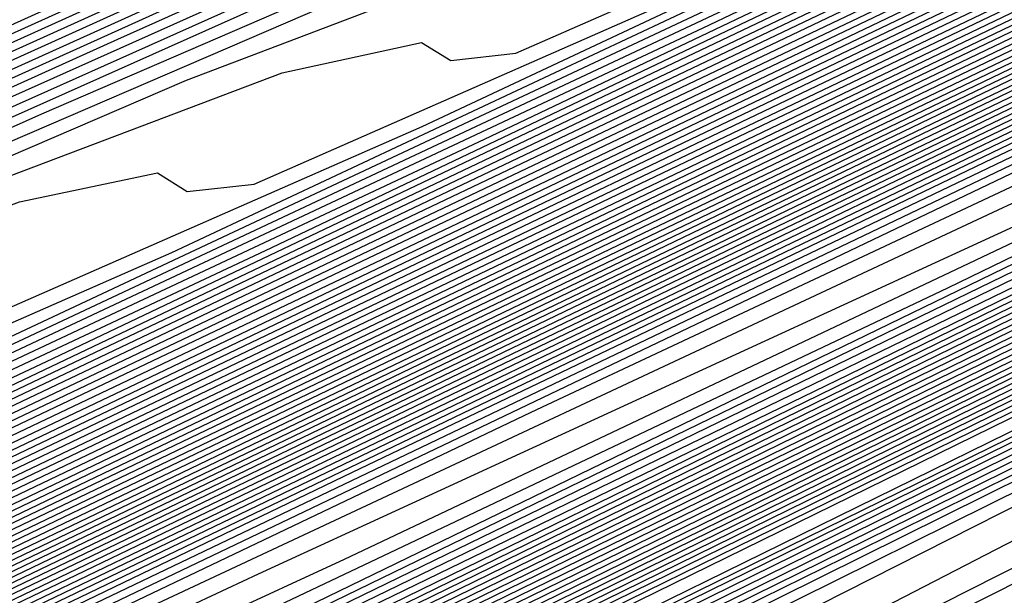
# Model space of a CAD drawing. Extents: x 3249832 to 3255657, y 13789405 to 13793316.
# Tile 240 of 256: x 3254686.75 to 3254689.58, y 13790574.34 to 13790575.99. Entities that reach past the tile are written whole.
import ezdxf

# ---------------------------------------------------------------- set-up
doc = ezdxf.new("R2010")
doc.units = 0
doc.header["$LTSCALE"] = 100
doc.header["$MEASUREMENT"] = 0
for name, color, linetype in [('GRATIO_CON', 10, 'CONTINUOUS'), ('GRATIO_ICON', 7, 'CONTINUOUS'), ('TARGETS_EAST', 7, 'CONTINUOUS')]:
    doc.layers.add(name, color=color, linetype=linetype)

# ---------------------------------------------------------------- blocks, each defined once
blk = doc.blocks.new('Gratio_032316_contours')
at = {"layer": 'GRATIO_CON', "color": 1, "linetype": 'Continuous', "flags": 128}
for points in [[(3254642.139, 13790551.7053), (3254660.6124, 13790560.6687), (3254682.3072, 13790571.2723), (3254700.7352, 13790580.305), (3254711.0317, 13790585.3564), (3254714.825, 13790587.2199), (3254715.3665, 13790587.4896), (3254715.3659, 13790587.4937), (3254715.3657, 13790587.4969), (3254715.3666, 13790587.4975), (3254715.9081, 13790587.7572), (3254719.6861, 13790589.589), (3254729.9352, 13790594.5687), (3254748.2689, 13790603.4881), (3254769.8147, 13790614.0012), (3254788.079, 13790622.9777)], [(3254643.9573, 13790552.6097), (3254661.9705, 13790561.3498), (3254683.1246, 13790571.6892), (3254701.0934, 13790580.4969), (3254711.1333, 13790585.4226), (3254714.8321, 13790587.2398), (3254715.3601, 13790587.5029), (3254715.3596, 13790587.5069), (3254715.3595, 13790587.5098), (3254715.3603, 13790587.5104), (3254715.8805, 13790587.7597), (3254719.5093, 13790589.5191), (3254729.3537, 13790594.3022), (3254746.9632, 13790602.8693), (3254767.6581, 13790612.9672), (3254785.2011, 13790621.5892)], [(3254645.7757, 13790553.5142), (3254663.3285, 13790562.0309), (3254683.9419, 13790572.1067), (3254701.4513, 13790580.6909), (3254711.2342, 13790585.4933), (3254714.8385, 13790587.2659), (3254715.3542, 13790587.5212), (3254715.853, 13790587.7617), (3254719.3325, 13790589.4492), (3254728.7721, 13790594.0356), (3254745.6576, 13790602.2505), (3254765.5015, 13790611.9331), (3254782.3232, 13790620.2006)], [(3254647.5941, 13790554.4186), (3254664.6865, 13790562.712), (3254684.7593, 13790572.5235), (3254701.8095, 13790580.8826), (3254711.336, 13790585.5591), (3254714.8458, 13790587.2852), (3254715.348, 13790587.5339), (3254715.8254, 13790587.7641), (3254719.1557, 13790589.3793), (3254728.1905, 13790593.7691), (3254744.3519, 13790601.6317), (3254763.3449, 13790610.8991), (3254779.4453, 13790618.8121)], [(3254651.2308, 13790556.2274), (3254667.4026, 13790564.0741), (3254686.3942, 13790573.3572), (3254702.526, 13790581.266), (3254711.5395, 13790585.6907), (3254714.8603, 13790587.3239), (3254715.3355, 13790587.5594), (3254715.7702, 13790587.7691), (3254718.8022, 13790589.2396), (3254727.0274, 13790593.236), (3254741.7406, 13790600.3941), (3254759.0318, 13790608.8311), (3254773.6894, 13790616.035)], [(3254653.0492, 13790557.1319), (3254668.7606, 13790564.7552), (3254687.2116, 13790573.774), (3254702.8843, 13790581.4577), (3254711.6412, 13790585.7564), (3254714.8676, 13790587.3433), (3254715.3293, 13790587.5721), (3254715.7426, 13790587.7716), (3254718.6254, 13790589.1697), (3254726.4458, 13790592.9695), (3254740.435, 13790599.7753), (3254756.8752, 13790607.7971), (3254770.8115, 13790614.6465), (3254778.5294, 13790618.5309)], [(3254646.2517, 13790553.9528), (3254654.8675, 13790558.0363), (3254670.1186, 13790565.4362), (3254688.0291, 13790574.1908), (3254703.2426, 13790581.6494), (3254711.743, 13790585.8222), (3254714.8749, 13790587.3627), (3254715.3231, 13790587.5848), (3254715.7151, 13790587.774), (3254718.4486, 13790589.0998), (3254725.8643, 13790592.703), (3254739.1294, 13790599.1565), (3254754.7186, 13790606.7631), (3254767.9336, 13790613.258), (3254775.252, 13790616.9413)], [(3254648.3232, 13790554.9771), (3254656.6859, 13790558.9407), (3254671.4766, 13790566.1173), (3254688.8465, 13790574.6076), (3254703.6008, 13790581.8411), (3254711.8447, 13790585.888), (3254714.8821, 13790587.382), (3254715.3169, 13790587.5976), (3254715.6875, 13790587.7765), (3254718.2718, 13790589.03), (3254725.2827, 13790592.4364), (3254737.8237, 13790598.5377), (3254752.562, 13790605.7291), (3254765.0557, 13790611.8694), (3254771.9746, 13790615.3518)], [(3254652.466, 13790557.0257), (3254660.3226, 13790560.7496), (3254674.1927, 13790567.4794), (3254690.4813, 13790575.4413), (3254704.3173, 13790582.2246), (3254712.0482, 13790586.0196), (3254714.8967, 13790587.4207), (3254715.3044, 13790587.623), (3254715.6323, 13790587.7815), (3254717.9183, 13790588.8903), (3254724.1196, 13790591.9033), (3254735.2124, 13790597.3001), (3254748.2489, 13790603.6611), (3254759.2998, 13790609.0924), (3254765.4198, 13790612.1726), (3254767.5973, 13790613.3706), (3254767.8046, 13790613.628), (3254767.8447, 13790613.807), (3254768.8446, 13790614.4523), (3254771.7623, 13790616.0293)], [(3254651.241, 13790556.5836), (3254654.5375, 13790558.0501), (3254662.141, 13790561.654), (3254675.5507, 13790568.1605), (3254691.2988, 13790575.8581), (3254704.6756, 13790582.4163), (3254712.1499, 13790586.0854), (3254714.904, 13790587.4401), (3254715.2982, 13790587.6357), (3254715.6047, 13790587.7839), (3254717.7415, 13790588.8204), (3254723.538, 13790591.6368), (3254733.9068, 13790596.6813), (3254746.0923, 13790602.627), (3254756.4219, 13790607.7038), (3254762.1424, 13790610.583), (3254764.1778, 13790611.7028), (3254764.3715, 13790611.9434), (3254764.4337, 13790612.1232), (3254765.5415, 13790612.8137), (3254768.7386, 13790614.5249), (3254774.566, 13790617.5186)], [(3254651.548, 13790556.8702), (3254653.3699, 13790557.6315), (3254656.6089, 13790559.0744), (3254663.9594, 13790562.5584), (3254676.9087, 13790568.8416), (3254692.1162, 13790576.2749), (3254705.0338, 13790582.608), (3254712.2517, 13790586.1512), (3254714.9112, 13790587.4594), (3254715.292, 13790587.6484), (3254715.5771, 13790587.7864), (3254717.5647, 13790588.7505), (3254722.9564, 13790591.3703), (3254732.6011, 13790596.0625), (3254743.9357, 13790601.593), (3254753.544, 13790606.3153), (3254758.865, 13790608.9934), (3254760.7582, 13790610.035), (3254760.9385, 13790610.2589), (3254761.0228, 13790610.4394), (3254762.2384, 13790611.1751), (3254765.7149, 13790613.0205), (3254772.0375, 13790616.2604)], [(3254650.8432, 13790556.6142), (3254653.5851, 13790557.8698), (3254655.4988, 13790558.6793), (3254658.6803, 13790560.0987), (3254665.7777, 13790563.4629), (3254678.2668, 13790569.5227), (3254692.9336, 13790576.6918)], [(3254650.5749, 13790556.5411), (3254654.5292, 13790558.4217), (3254657.6595, 13790559.8689), (3254659.7567, 13790560.7751), (3254662.8232, 13790562.1473), (3254669.4145, 13790565.2717), (3254680.9828, 13790570.8848), (3254694.5684, 13790577.5253)], [(3254652.1699, 13790557.3247), (3254656.3722, 13790559.3255), (3254659.6966, 13790560.8685), (3254661.8856, 13790561.8229), (3254664.8946, 13790563.1716), (3254671.2328, 13790566.1762), (3254682.3408, 13790571.5658), (3254695.3858, 13790577.9421)], [(3254649.243, 13790555.9373), (3254653.7649, 13790558.1083), (3254658.2152, 13790560.2292), (3254661.7338, 13790561.8681), (3254664.0145, 13790562.8708), (3254666.9661, 13790564.196), (3254673.0512, 13790567.0806), (3254683.6989, 13790572.2469), (3254696.2032, 13790578.3589)], [(3254650.5851, 13790556.5992), (3254655.3599, 13790558.8918), (3254660.0582, 13790561.133), (3254663.771, 13790562.8677), (3254666.1434, 13790563.9186), (3254669.0375, 13790565.2203), (3254674.8696, 13790567.985), (3254685.0569, 13790572.928), (3254697.0206, 13790578.7757)], [(3254648.7569, 13790555.7589), (3254653.2692, 13790557.9229), (3254658.5498, 13790560.4589), (3254663.7442, 13790562.9405), (3254667.8453, 13790564.8668), (3254670.4012, 13790566.0143), (3254673.1803, 13790567.2689), (3254678.5063, 13790569.7939), (3254687.7729, 13790574.2901), (3254698.6554, 13790579.6094)], [(3254649.8828, 13790556.3169), (3254654.6113, 13790558.5847), (3254660.1448, 13790561.2425), (3254665.5872, 13790563.8443), (3254669.8825, 13790565.8664), (3254672.5301, 13790567.0622), (3254675.2518, 13790568.2932), (3254680.3247, 13790570.6983), (3254689.131, 13790574.9712), (3254699.4729, 13790580.0262)], [(3254651.0087, 13790556.875), (3254655.9534, 13790559.2466), (3254661.7398, 13790562.026), (3254667.4302, 13790564.748), (3254671.9197, 13790566.866), (3254674.6591, 13790568.11), (3254677.3232, 13790569.3176), (3254682.143, 13790571.6027), (3254690.489, 13790575.6522), (3254700.2903, 13790580.443)], [(3254652.1346, 13790557.4331), (3254657.2955, 13790559.9084), (3254663.3348, 13790562.8096), (3254669.2733, 13790565.6518), (3254673.9569, 13790567.8656), (3254676.788, 13790569.1579), (3254679.3946, 13790570.3419), (3254683.9614, 13790572.5071), (3254691.847, 13790576.3333), (3254701.1077, 13790580.8598)], [(3254650.0485, 13790556.4841), (3254654.3864, 13790558.5492), (3254659.9797, 13790561.2321), (3254666.5247, 13790564.3767), (3254672.9593, 13790567.4593), (3254678.0312, 13790569.8647), (3254681.0458, 13790571.2536), (3254683.5375, 13790572.3905), (3254687.5981, 13790574.316), (3254694.5631, 13790577.6954)], [(3254651.0069, 13790556.9616), (3254655.5123, 13790559.1072), (3254661.3217, 13790561.894), (3254668.1197, 13790565.1602), (3254674.8023, 13790568.3631), (3254680.0684, 13790570.8643), (3254683.1747, 13790572.3015), (3254685.6089, 13790573.4148), (3254689.4165, 13790575.2204), (3254695.9211, 13790578.3765), (3254703.5599, 13790582.1103), (3254710.0485, 13790585.2913), (3254713.674, 13790587.0708), (3254715.0098, 13790587.728), (3254715.2012, 13790587.8237), (3254715.5767, 13790588.0145), (3254718.1988, 13790589.3384), (3254725.3135, 13790592.9288), (3254738.0825, 13790599.3724), (3254753.3307, 13790607.0675), (3254766.7985, 13790613.8657), (3254775.2332, 13790618.1281)], [(3254651.9652, 13790557.4392), (3254656.6382, 13790559.6653), (3254662.6638, 13790562.5558), (3254669.7147, 13790565.9438), (3254676.6453, 13790569.2668), (3254682.1055, 13790571.8639), (3254685.3036, 13790573.3493), (3254687.6804, 13790574.4392), (3254691.2349, 13790576.1249), (3254697.2791, 13790579.0576), (3254704.3773, 13790582.5271), (3254710.4067, 13790585.483), (3254713.7756, 13790587.1366), (3254715.0169, 13790587.7472), (3254715.1948, 13790587.8363), (3254715.5637, 13790588.0238), (3254718.1399, 13790589.3246), (3254725.1298, 13790592.8522), (3254737.6771, 13790599.1838), (3254752.6727, 13790606.7516), (3254765.9448, 13790613.4511), (3254774.3039, 13790617.6754)], [(3254652.9236, 13790557.9168), (3254657.7641, 13790560.2233), (3254664.0059, 13790563.2177), (3254671.3097, 13790566.7274), (3254678.4883, 13790570.1706), (3254684.1427, 13790572.8635), (3254687.4325, 13790574.3972), (3254689.7518, 13790575.4635), (3254693.0532, 13790577.0293), (3254698.6371, 13790579.7386), (3254705.1948, 13790582.9439), (3254710.7649, 13790585.6747), (3254713.8772, 13790587.2023), (3254715.024, 13790587.7665), (3254715.1884, 13790587.8489), (3254715.5508, 13790588.0331), (3254718.0809, 13790589.3107), (3254724.9462, 13790592.7755), (3254737.2717, 13790598.9953), (3254752.0148, 13790606.4357), (3254765.0911, 13790613.0365), (3254773.3746, 13790617.2228)], [(3254651.3, 13790557.2133), (3254654.8403, 13790558.872), (3254660.0158, 13790561.3394), (3254666.6901, 13790564.5414), (3254674.4997, 13790568.2945), (3254682.1743, 13790571.9781), (3254688.2171, 13790574.8626), (3254691.6904, 13790576.4929), (3254693.8947, 13790577.5121), (3254696.69, 13790578.8381), (3254701.3532, 13790581.1008), (3254706.8296, 13790583.7776), (3254711.4814, 13790586.0581), (3254714.0805, 13790587.3339), (3254715.0382, 13790587.8051), (3254715.1756, 13790587.8741), (3254715.5248, 13790588.0517), (3254717.9631, 13790589.2831), (3254724.5788, 13790592.6221), (3254736.4608, 13790598.6182), (3254750.699, 13790605.8039), (3254763.3837, 13790612.2073), (3254771.5159, 13790616.3175)], [(3254652.1439, 13790557.6356), (3254655.7986, 13790559.3495), (3254661.1417, 13790561.8975), (3254668.0321, 13790565.2032), (3254676.0946, 13790569.078), (3254684.0173, 13790572.8819), (3254690.2542, 13790575.8622), (3254693.8193, 13790577.5407), (3254695.9661, 13790578.5364), (3254698.5083, 13790579.7426), (3254702.7112, 13790581.7819), (3254707.647, 13790584.1944), (3254711.8396, 13790586.2498), (3254714.1821, 13790587.3996), (3254715.0454, 13790587.8244), (3254715.1692, 13790587.8867), (3254715.5119, 13790588.061), (3254717.9042, 13790589.2693), (3254724.3952, 13790592.5454), (3254736.0554, 13790598.4297), (3254750.0411, 13790605.488), (3254762.53, 13790611.7927), (3254770.5866, 13790615.8649), (3254774.8217, 13790618.021)], [(3254652.9879, 13790558.058), (3254656.757, 13790559.8271), (3254662.2676, 13790562.4555), (3254669.3742, 13790565.8651), (3254677.6896, 13790569.8616), (3254685.8603, 13790573.7856), (3254692.2914, 13790576.8618), (3254695.9482, 13790578.5886)], [(3254651.7584, 13790557.5564), (3254653.8319, 13790558.4804), (3254657.7153, 13790560.3047), (3254663.3935, 13790563.0136), (3254670.7163, 13790566.527), (3254679.2846, 13790570.6451), (3254687.7034, 13790574.6894), (3254694.3286, 13790577.8614)], [(3254652.4935, 13790558.0528), (3254653.3251, 13790558.3415), (3254655.5198, 13790559.3252), (3254659.632, 13790561.2599), (3254665.6453, 13790564.1297), (3254673.4005, 13790567.8507), (3254682.4746, 13790572.2122), (3254691.3894, 13790576.4969), (3254698.4029, 13790579.8606)], [(3254652.9639, 13790558.6646), (3254653.0867, 13790558.5122), (3254653.2547, 13790558.4334), (3254654.1084, 13790558.7341), (3254656.3637, 13790559.7476), (3254660.5904, 13790561.7374), (3254666.7712, 13790564.6877), (3254674.7426, 13790568.5125), (3254684.0695, 13790572.9958), (3254693.2324, 13790577.4007)], [(3254652.3082, 13790558.7882), (3254653.2996, 13790559.0627), (3254653.7222, 13790559.0393), (3254653.8454, 13790558.8897), (3254654.016, 13790558.814), (3254654.8917, 13790559.1266), (3254657.2077, 13790560.1699), (3254661.5487, 13790562.215), (3254667.8971, 13790565.2458), (3254676.0846, 13790569.1744), (3254685.6645, 13790573.7793), (3254695.0754, 13790578.3044)], [(3254653.0352, 13790559.1439), (3254654.05, 13790559.4312), (3254654.4805, 13790559.414), (3254654.6041, 13790559.2671), (3254654.7773, 13790559.1947), (3254655.675, 13790559.5191), (3254658.0517, 13790560.5923), (3254662.5071, 13790562.6926), (3254669.023, 13790565.8038), (3254677.4267, 13790569.8362), (3254687.2595, 13790574.5629), (3254696.9184, 13790579.2082)], [(3254652.6703, 13790559.1274), (3254654.4892, 13790559.8553), (3254655.5508, 13790560.1681), (3254655.9972, 13790560.1635), (3254656.1214, 13790560.022), (3254656.2998, 13790559.956), (3254657.2417, 13790560.3042), (3254659.7396, 13790561.4371), (3254664.4238, 13790563.6478), (3254671.2748, 13790566.9199), (3254680.1109, 13790571.1599), (3254690.4495, 13790576.13), (3254700.6044, 13790581.0157)], [(3254651.1891, 13790558.53), (3254653.3543, 13790559.4624), (3254655.2162, 13790560.211), (3254656.3012, 13790560.5366), (3254656.7555, 13790560.5382), (3254656.8801, 13790560.3994), (3254657.0611, 13790560.3366), (3254658.025, 13790560.6967), (3254660.5836, 13790561.8595), (3254665.3703, 13790564.1197), (3254672.3062, 13790567.4325), (3254681.1343, 13790571.6684), (3254691.3246, 13790576.5671), (3254701.2561, 13790581.3455)], [(3254651.8222, 13790558.8415), (3254654.0383, 13790559.7975), (3254655.9432, 13790560.5667), (3254657.0517, 13790560.905), (3254657.5139, 13790560.9129), (3254657.6388, 13790560.7769), (3254657.8223, 13790560.7173), (3254658.8083, 13790561.0893), (3254661.4275, 13790562.2819), (3254666.3151, 13790564.5907), (3254673.3236, 13790567.9384), (3254682.1101, 13790572.154), (3254692.0922, 13790576.9523), (3254701.7295, 13790581.5891)], [(3254652.4553, 13790559.153), (3254654.7223, 13790560.1326), (3254656.6702, 13790560.9224), (3254657.8021, 13790561.2735), (3254658.2722, 13790561.2876), (3254658.3974, 13790561.1543), (3254658.5836, 13790561.0979), (3254659.5916, 13790561.4818), (3254662.2715, 13790562.7043), (3254667.2599, 13790565.0618), (3254674.341, 13790568.4442), (3254683.086, 13790572.6396), (3254692.8597, 13790577.3375)], [(3254651.9883, 13790558.9968), (3254653.3923, 13790559.619), (3254654.9589, 13790560.3252), (3254656.5106, 13790561.0221), (3254657.887, 13790561.6126), (3254658.9323, 13790561.9989), (3254659.5424, 13790562.1186), (3254659.8188, 13790562.0506), (3254659.9148, 13790561.9092), (3254660.1061, 13790561.8592), (3254661.1583, 13790562.2669), (3254663.9594, 13790563.549), (3254669.1494, 13790566.0039), (3254676.3757, 13790569.4558), (3254685.0376, 13790573.6106), (3254694.3948, 13790578.1075)], [(3254652.5838, 13790559.2912), (3254654.0181, 13790559.9272), (3254655.6188, 13790560.6489), (3254657.2041, 13790561.3611), (3254658.61, 13790561.9653), (3254659.6769, 13790562.3626), (3254660.298, 13790562.4894), (3254660.5778, 13790562.4256), (3254660.6735, 13790562.2866), (3254660.8674, 13790562.2398), (3254661.9416, 13790562.6594), (3254664.8034, 13790563.9714), (3254670.0942, 13790566.4749), (3254677.3931, 13790569.9616), (3254686.0134, 13790574.0961), (3254695.1623, 13790578.4926)], [(3254652.0749, 13790559.1191), (3254653.1793, 13790559.5856), (3254654.644, 13790560.2355), (3254656.2787, 13790560.9726), (3254657.8977, 13790561.7), (3254659.3331, 13790562.3181), (3254660.4215, 13790562.7262), (3254661.0536, 13790562.8602), (3254661.3368, 13790562.8006), (3254661.4322, 13790562.6641), (3254661.6286, 13790562.6205), (3254662.7249, 13790563.052), (3254665.6473, 13790564.3938), (3254671.039, 13790566.946), (3254678.4105, 13790570.4674), (3254686.9892, 13790574.5817), (3254695.9299, 13790578.8778)], [(3254652.6477, 13790559.403), (3254653.7747, 13790559.8801), (3254655.2698, 13790560.5438), (3254656.9386, 13790561.2962), (3254658.5913, 13790562.039), (3254660.0561, 13790562.6708), (3254661.166, 13790563.0899), (3254661.8093, 13790563.231), (3254662.0957, 13790563.1756), (3254662.1908, 13790563.0415), (3254662.3899, 13790563.0011), (3254663.5082, 13790563.4445), (3254666.4913, 13790564.8162), (3254671.9838, 13790567.417), (3254679.4278, 13790570.9732), (3254687.965, 13790575.0672), (3254696.6974, 13790579.2629)], [(3254652.7465, 13790559.6241), (3254653.1242, 13790559.7253), (3254653.7934, 13790559.9708), (3254654.9657, 13790560.4689), (3254656.5215, 13790561.1603), (3254658.2584, 13790561.9436), (3254659.9784, 13790562.7168), (3254661.5022, 13790563.3762), (3254662.6552, 13790563.8172), (3254663.3205, 13790563.9727), (3254663.6137, 13790563.9256), (3254663.7082, 13790563.7964), (3254663.9124, 13790563.7624), (3254665.0749, 13790564.2296), (3254668.1792, 13790565.661), (3254673.8733, 13790568.3591), (3254681.4626, 13790571.9848), (3254689.9166, 13790576.0383), (3254698.2325, 13790580.0332)], [(3254652.9121, 13790559.7876), (3254653.3001, 13790559.8983), (3254653.6845, 13790560.0031), (3254654.3662, 13790560.2547), (3254655.5611, 13790560.7633), (3254657.1474, 13790561.4685), (3254658.9183, 13790562.2672), (3254660.672, 13790563.0558), (3254662.2253, 13790563.7289), (3254663.3997, 13790564.1808), (3254664.0761, 13790564.3435), (3254664.3727, 13790564.3007), (3254664.4669, 13790564.1738), (3254664.6737, 13790564.143), (3254665.8582, 13790564.6221), (3254669.0232, 13790566.0833), (3254674.8181, 13790568.8302), (3254682.4799, 13790572.4906), (3254690.8924, 13790576.5238), (3254699.0001, 13790580.4183)], [(3254652.8332, 13790559.8228), (3254653.4588, 13790560.0583), (3254653.8537, 13790560.1725), (3254654.2448, 13790560.2808), (3254654.939, 13790560.5386), (3254656.1566, 13790561.0578), (3254657.7733, 13790561.7768), (3254659.5782, 13790562.5909), (3254661.3656, 13790563.3947), (3254662.9483, 13790564.0816), (3254664.1443, 13790564.5444), (3254664.8318, 13790564.7143), (3254665.1317, 13790564.6757), (3254665.2256, 13790564.5513), (3254665.4349, 13790564.5237), (3254666.6415, 13790565.0146), (3254669.8671, 13790566.5057), (3254675.7629, 13790569.3012), (3254683.4973, 13790572.9964), (3254691.8683, 13790577.0094), (3254699.7676, 13790580.8035)], [(3254652.5888, 13790559.7695), (3254653.3685, 13790560.0884), (3254654.0056, 13790560.3291), (3254654.4073, 13790560.4467), (3254654.8052, 13790560.5586), (3254655.5118, 13790560.8225), (3254656.7521, 13790561.3522), (3254658.3991, 13790562.0851), (3254660.2381, 13790562.9145), (3254662.0592, 13790563.7337), (3254663.6714, 13790564.4344), (3254664.8888, 13790564.9081), (3254665.5874, 13790565.0851), (3254665.8907, 13790565.0507), (3254665.9842, 13790564.9287), (3254666.1962, 13790564.9043), (3254667.4249, 13790565.4072), (3254670.7111, 13790566.9281), (3254676.7077, 13790569.7723), (3254684.5147, 13790573.5023), (3254692.8441, 13790577.4949)], [(3254652.8549, 13790559.9647), (3254653.6307, 13790560.2883), (3254654.439, 13790560.6196), (3254655.0991, 13790560.8706), (3254655.5146, 13790560.9951), (3254655.9258, 13790561.1141), (3254656.6575, 13790561.3903), (3254657.943, 13790561.941), (3254659.6508, 13790562.7016), (3254661.5579, 13790563.5619), (3254663.4463, 13790564.4116), (3254665.1175, 13790565.1398), (3254666.378, 13790565.6354), (3254667.0986, 13790565.8267), (3254667.4086, 13790565.8007), (3254667.5016, 13790565.6836), (3254667.7187, 13790565.6656), (3254668.9915, 13790566.1922), (3254672.399, 13790567.7729), (3254678.5972, 13790570.7144), (3254686.5494, 13790574.5139), (3254694.7957, 13790578.466)], [(3254652.7524, 13790559.9713), (3254653.3621, 13790560.2183), (3254654.1517, 13790560.5478), (3254654.9743, 13790560.8852), (3254655.6459, 13790561.1413), (3254656.0682, 13790561.2693), (3254656.4861, 13790561.3919), (3254657.2303, 13790561.6742), (3254658.5385, 13790562.2355), (3254660.2767, 13790563.0099), (3254662.2178, 13790563.8855), (3254664.1399, 13790564.7505), (3254665.8406, 13790565.4925), (3254667.1225, 13790565.999), (3254667.8543, 13790566.1976), (3254668.1676, 13790566.1757), (3254668.2603, 13790566.061), (3254668.48, 13790566.0462), (3254669.7748, 13790566.5848), (3254673.243, 13790568.1953), (3254679.542, 13790571.1854), (3254687.5668, 13790575.0197), (3254695.7715, 13790578.9516)], [(3254652.8106, 13790560.0679), (3254653.2489, 13790560.2205), (3254653.8692, 13790560.4719), (3254654.6727, 13790560.8072), (3254655.5096, 13790561.1508), (3254656.1927, 13790561.4121), (3254656.6218, 13790561.5435), (3254657.0464, 13790561.6696), (3254657.8031, 13790561.9582), (3254659.134, 13790562.5299), (3254660.9026, 13790563.3181), (3254662.8778, 13790564.2092), (3254664.8335, 13790565.0895), (3254666.5636, 13790565.8452), (3254667.8671, 13790566.3627), (3254668.6099, 13790566.5684), (3254668.9266, 13790566.5507), (3254669.0189, 13790566.4385), (3254669.2412, 13790566.4269), (3254670.5581, 13790566.9773), (3254674.087, 13790568.6176), (3254680.4868, 13790571.6565), (3254688.5842, 13790575.5255), (3254696.7473, 13790579.4371)], [(3254665.5271, 13790565.4284), (3254667.2867, 13790566.198), (3254668.6116, 13790566.7263), (3254669.3655, 13790566.9392), (3254669.6856, 13790566.9257), (3254669.7776, 13790566.8159), (3254670.0025, 13790566.8075), (3254671.3415, 13790567.3699), (3254674.9309, 13790569.04), (3254681.4316, 13790572.1275), (3254689.6015, 13790576.0313), (3254697.7231, 13790579.9226)], [(3254664.8575, 13790565.1802), (3254666.9142, 13790566.1063), (3254668.7328, 13790566.9034), (3254670.1008, 13790567.4536), (3254670.8768, 13790567.6808), (3254671.2035, 13790567.6758), (3254671.295, 13790567.5708), (3254671.525, 13790567.5688), (3254672.9081, 13790568.1549), (3254676.6188, 13790569.8848), (3254683.3212, 13790573.0696), (3254691.6363, 13790577.0429), (3254699.6748, 13790580.8937)], [(3254665.5174, 13790565.5038), (3254667.6078, 13790566.4453), (3254669.4558, 13790567.2561), (3254670.8453, 13790567.8172), (3254671.6324, 13790568.0516), (3254671.9625, 13790568.0508), (3254672.0537, 13790567.9482), (3254672.2863, 13790567.9495), (3254673.6914, 13790568.5475), (3254677.4628, 13790570.3072), (3254684.2659, 13790573.5407), (3254692.6536, 13790577.5487), (3254700.6506, 13790581.3793)], [(3254666.1773, 13790565.8275), (3254668.3014, 13790566.7842), (3254670.1789, 13790567.6088), (3254671.5899, 13790568.1809), (3254672.388, 13790568.4225), (3254672.7215, 13790568.4258), (3254672.8123, 13790568.3257), (3254673.0475, 13790568.3301), (3254674.4748, 13790568.94), (3254678.3068, 13790570.7296), (3254685.2107, 13790574.0117), (3254693.671, 13790578.0546)], [(3254664.6577, 13790565.1677), (3254666.8372, 13790566.1512), (3254668.9949, 13790567.1232), (3254670.9019, 13790567.9615), (3254672.3344, 13790568.5445), (3254673.1436, 13790568.7933), (3254673.4805, 13790568.8008), (3254673.571, 13790568.7031), (3254673.8088, 13790568.7107), (3254675.2581, 13790569.3325), (3254679.1507, 13790571.152), (3254686.1555, 13790574.4828), (3254694.6884, 13790578.5604)], [(3254665.9094, 13790565.7842), (3254668.157, 13790566.7985), (3254670.3821, 13790567.8011), (3254672.3481, 13790568.667), (3254673.8236, 13790569.2718), (3254674.6549, 13790569.5349), (3254674.9985, 13790569.5508), (3254675.0884, 13790569.458), (3254675.3313, 13790569.472), (3254676.8247, 13790570.1176), (3254680.8387, 13790571.9967), (3254688.0451, 13790575.4249), (3254696.7231, 13790579.572)], [(3254664.4932, 13790565.1797), (3254666.5353, 13790566.0925), (3254668.8169, 13790567.1222), (3254671.0757, 13790568.14), (3254673.0711, 13790569.0197), (3254674.5681, 13790569.6354), (3254675.4105, 13790569.9057), (3254675.7574, 13790569.9258), (3254675.8471, 13790569.8354), (3254676.0926, 13790569.8527), (3254677.608, 13790570.5102), (3254681.6826, 13790572.4191), (3254688.9898, 13790575.8959), (3254697.7405, 13790580.0778)], [(3254665.0887, 13790565.4742), (3254667.1611, 13790566.4007), (3254669.4768, 13790567.4458), (3254671.7692, 13790568.479), (3254673.7942, 13790569.3724), (3254675.3127, 13790569.9991), (3254676.1661, 13790570.2765), (3254676.5164, 13790570.3009), (3254676.6057, 13790570.2129), (3254676.8538, 13790570.2333), (3254678.3914, 13790570.9027), (3254682.5266, 13790572.8415), (3254689.9346, 13790576.367), (3254698.7579, 13790580.5836)], [(3254665.6841, 13790565.7686), (3254667.787, 13790566.709), (3254670.1367, 13790567.7695), (3254672.4628, 13790568.8179), (3254674.5172, 13790569.7251), (3254676.0572, 13790570.3627), (3254676.9217, 13790570.6473), (3254677.2754, 13790570.6759), (3254677.3644, 13790570.5903), (3254677.6151, 13790570.614), (3254679.1747, 13790571.2952), (3254683.3706, 13790573.2639), (3254690.8794, 13790576.838), (3254699.7752, 13790581.0894)], [(3254665.2498, 13790565.649), (3254666.8751, 13790566.3574), (3254669.0387, 13790567.3255), (3254671.4565, 13790568.4168), (3254673.85, 13790569.4958), (3254675.9633, 13790570.4306), (3254677.5464, 13790571.09), (3254678.433, 13790571.389), (3254678.7934, 13790571.4259), (3254678.8818, 13790571.3452), (3254679.133, 13790571.373), (3254680.704, 13790572.0624), (3254684.9324, 13790574.0481), (3254692.4887, 13790577.6457), (3254701.3754, 13790581.893)], [(3254665.8226, 13790565.9329), (3254667.4706, 13790566.6519), (3254669.6646, 13790567.6338), (3254672.1164, 13790568.7405), (3254674.5435, 13790569.8348), (3254676.6864, 13790570.7833), (3254678.2909, 13790571.4537), (3254679.1886, 13790571.7598), (3254679.5524, 13790571.8009), (3254679.6404, 13790571.7226), (3254679.8863, 13790571.7498), (3254681.4239, 13790572.4246), (3254685.5623, 13790574.3682), (3254692.9579, 13790577.8894)], [(3254665.4511, 13790565.8359), (3254666.3954, 13790566.2168), (3254668.066, 13790566.9463), (3254670.2904, 13790567.942), (3254672.7763, 13790569.0641), (3254675.2371, 13790570.1737), (3254677.4094, 13790571.136), (3254679.0355, 13790571.8173), (3254679.9442, 13790572.1306), (3254680.3113, 13790572.1759), (3254680.3991, 13790572.1001), (3254680.6396, 13790572.1267), (3254682.1438, 13790572.7868), (3254686.1924, 13790574.6882), (3254693.4274, 13790578.1329)], [(3254666.0114, 13790566.1137), (3254666.9682, 13790566.5007), (3254668.6615, 13790567.2407), (3254670.9163, 13790568.2503), (3254673.4362, 13790569.3878), (3254675.9307, 13790570.5127), (3254678.1325, 13790571.4887), (3254679.78, 13790572.1809), (3254680.6999, 13790572.5014), (3254681.0703, 13790572.5509), (3254681.1578, 13790572.4775), (3254681.393, 13790572.5035), (3254682.8638, 13790573.149), (3254686.8224, 13790575.0082), (3254693.8968, 13790578.3764)], [(3254666.0345, 13790566.2856), (3254666.5871, 13790566.479), (3254667.132, 13790566.6692), (3254668.1139, 13790567.0685), (3254669.8524, 13790567.8296), (3254672.168, 13790568.8668), (3254674.756, 13790570.0351), (3254677.3179, 13790571.1905), (3254679.5786, 13790572.1942), (3254681.2692, 13790572.9082), (3254682.2111, 13790573.243), (3254682.5883, 13790573.301), (3254682.6752, 13790573.2324), (3254682.8996, 13790573.2572), (3254684.3036, 13790573.8734), (3254688.0825, 13790575.6481), (3254694.8356, 13790578.8633)], [(3254665.6802, 13790566.197), (3254666.5812, 13790566.5564), (3254667.1407, 13790566.7532), (3254667.6923, 13790566.947), (3254668.6867, 13790567.3524), (3254670.4479, 13790568.124), (3254672.7938, 13790569.1751), (3254675.4159, 13790570.3588), (3254678.0114, 13790571.5295), (3254680.3016, 13790572.5469), (3254682.0137, 13790573.2719), (3254682.9667, 13790573.6139), (3254683.3473, 13790573.676), (3254683.4338, 13790573.6098), (3254683.653, 13790573.6341), (3254685.0236, 13790574.2356), (3254688.7126, 13790575.9681), (3254695.3051, 13790579.1068)], [(3254666.2155, 13790566.4626), (3254667.128, 13790566.8271), (3254667.6943, 13790567.0274), (3254668.2526, 13790567.2247), (3254669.2595, 13790567.6363), (3254671.0434, 13790568.4184), (3254673.4197, 13790569.4833), (3254676.0758, 13790570.6824), (3254678.705, 13790571.8684), (3254681.0247, 13790572.8996), (3254682.7583, 13790573.6355), (3254683.7224, 13790573.9847), (3254684.1063, 13790574.051), (3254684.1925, 13790573.9873), (3254684.4063, 13790574.0109), (3254685.7435, 13790574.5978), (3254689.3426, 13790576.2881), (3254695.7745, 13790579.3503)], [(3254665.6132, 13790566.2551), (3254666.7507, 13790566.7282), (3254667.6747, 13790567.0979), (3254668.2479, 13790567.3016), (3254668.8129, 13790567.5025), (3254669.8324, 13790567.9203), (3254671.6388, 13790568.7129), (3254674.0456, 13790569.7916), (3254676.7357, 13790571.0061), (3254679.3986, 13790572.2074), (3254681.7478, 13790573.2523), (3254683.5029, 13790573.9992), (3254684.478, 13790574.3555), (3254684.8652, 13790574.426), (3254684.9512, 13790574.3647), (3254685.1597, 13790574.3878), (3254686.4635, 13790574.9599), (3254689.9727, 13790576.6081), (3254696.2439, 13790579.5938)], [(3254665.5335, 13790566.305), (3254666.6551, 13790566.774), (3254667.8213, 13790567.2594), (3254668.7683, 13790567.6394), (3254669.3552, 13790567.85), (3254669.9336, 13790568.058), (3254670.978, 13790568.4881), (3254672.8298, 13790569.3017), (3254675.2973, 13790570.4081), (3254678.0555, 13790571.6534), (3254680.7857, 13790572.8853), (3254683.1939, 13790573.9578), (3254684.992, 13790574.7264), (3254685.9892, 13790575.0971), (3254686.3832, 13790575.176), (3254686.4686, 13790575.1196), (3254686.6663, 13790575.1415), (3254687.9034, 13790575.6843), (3254691.2328, 13790577.248), (3254697.1828, 13790580.0808)], [(3254666.0406, 13790566.5586), (3254667.1761, 13790567.0334), (3254668.3566, 13790567.5249), (3254669.315, 13790567.9101), (3254669.9088, 13790568.1242), (3254670.4939, 13790568.3357), (3254671.5508, 13790568.772), (3254673.4253, 13790569.5961), (3254675.9231, 13790570.7164), (3254678.7154, 13790571.9771), (3254681.4793, 13790573.2242), (3254683.9169, 13790574.3105), (3254685.7365, 13790575.0901), (3254686.7449, 13790575.4679), (3254687.1422, 13790575.551), (3254687.2272, 13790575.497), (3254687.4197, 13790575.5183), (3254688.6233, 13790576.0465), (3254691.8629, 13790577.568), (3254697.6522, 13790580.3243)], [(3254665.661, 13790566.4507), (3254666.5477, 13790566.8122), (3254667.6971, 13790567.2928), (3254668.8919, 13790567.7905), (3254669.8618, 13790568.1809), (3254670.4624, 13790568.3983), (3254671.0542, 13790568.6135), (3254672.1236, 13790569.0559), (3254674.0207, 13790569.8906), (3254676.549, 13790571.0247), (3254679.3753, 13790572.3008), (3254682.1729, 13790573.5632), (3254684.64, 13790574.6632), (3254686.4811, 13790575.4537), (3254687.5005, 13790575.8387), (3254687.9012, 13790575.9261), (3254687.9859, 13790575.8745), (3254688.173, 13790575.8952), (3254689.3432, 13790576.4087), (3254692.4929, 13790577.888), (3254698.1216, 13790580.5678)], [(3254666.1575, 13790566.6999), (3254667.0549, 13790567.0658), (3254668.218, 13790567.5522), (3254669.4272, 13790568.0561), (3254670.4086, 13790568.4516), (3254671.0161, 13790568.6725), (3254671.6145, 13790568.8913), (3254672.6965, 13790569.3398), (3254674.6162, 13790570.185), (3254677.1748, 13790571.3329), (3254680.0352, 13790572.6244), (3254682.8665, 13790573.9021), (3254685.363, 13790575.0159), (3254687.2257, 13790575.8174), (3254688.2561, 13790576.2096), (3254688.6602, 13790576.3011), (3254688.7446, 13790576.2519), (3254688.9264, 13790576.272), (3254690.0632, 13790576.7709), (3254693.123, 13790578.2079)], [(3254666.0901, 13790566.8438), (3254666.5079, 13790566.9591), (3254667.1505, 13790567.1984), (3254668.0692, 13790567.573), (3254669.26, 13790568.0711), (3254670.4978, 13790568.5873), (3254671.5021, 13790568.9931), (3254672.1233, 13790569.2209), (3254672.7351, 13790569.4468), (3254673.8421, 13790569.9076), (3254675.8071, 13790570.7739), (3254678.4266, 13790571.9494), (3254681.355, 13790573.2717), (3254684.2536, 13790574.58), (3254686.8091, 13790575.7213), (3254688.7148, 13790576.5447), (3254689.7674, 13790576.9512), (3254690.1781, 13790577.0511), (3254690.2619, 13790577.0068), (3254690.433, 13790577.0257), (3254691.5031, 13790577.4953), (3254694.3831, 13790578.8479)], [(3254666.203, 13790567.1381), (3254666.3282, 13790567.0781), (3254666.5749, 13790567.0877), (3254666.9971, 13790567.2052), (3254667.647, 13790567.4476), (3254668.5763, 13790567.8266), (3254669.781, 13790568.3305), (3254671.0331, 13790568.8529), (3254672.0489, 13790569.2639), (3254672.6769, 13790569.4951), (3254673.2954, 13790569.7245), (3254674.4149, 13790570.1915), (3254676.4026, 13790571.0683), (3254679.0524, 13790572.2577), (3254682.0149, 13790573.5954), (3254684.9472, 13790574.919), (3254687.5322, 13790576.0741), (3254689.4593, 13790576.9083), (3254690.523, 13790577.322), (3254690.9371, 13790577.4261), (3254691.0206, 13790577.3842), (3254691.1864, 13790577.4026), (3254692.223, 13790577.8575), (3254695.0131, 13790579.1679)], [(3254674.9877, 13790570.4754), (3254676.9981, 13790571.3627), (3254679.6783, 13790572.566), (3254682.6748, 13790573.9191), (3254685.6408, 13790575.2579), (3254688.2552, 13790576.4268), (3254690.2039, 13790577.2719), (3254691.2786, 13790577.6928), (3254691.6961, 13790577.8011), (3254691.7793, 13790577.7617), (3254691.9397, 13790577.7794), (3254692.9429, 13790578.2197)], [(3254674.4161, 13790570.28), (3254675.5606, 13790570.7593), (3254677.5936, 13790571.6571), (3254680.3041, 13790572.8742), (3254683.3347, 13790574.2427), (3254686.3344, 13790575.5969), (3254688.9783, 13790576.7795), (3254690.9485, 13790577.6356), (3254692.0342, 13790578.0636), (3254692.4551, 13790578.1761), (3254692.538, 13790578.1391), (3254692.693, 13790578.1563)], [(3254674.8914, 13790570.5919), (3254675.5367, 13790570.8355), (3254676.7062, 13790571.3272), (3254678.7845, 13790572.246), (3254681.5558, 13790573.4908), (3254684.6545, 13790574.8901), (3254687.7215, 13790576.2748), (3254690.4244, 13790577.4849), (3254692.4376, 13790578.3629), (3254693.5455, 13790578.8053)], [(3254674.7827, 13790570.6176), (3254675.4451, 13790570.8661), (3254676.097, 13790571.1133), (3254677.279, 13790571.6111), (3254679.38, 13790572.5404), (3254682.1817, 13790573.799), (3254685.3144, 13790575.2137), (3254688.4151, 13790576.6137), (3254691.1475, 13790577.8377), (3254693.1821, 13790578.7265)], [(3254674.2448, 13790570.4464), (3254675.3295, 13790570.8884), (3254675.9987, 13790571.1403), (3254676.6573, 13790571.3911), (3254677.8519, 13790571.895), (3254679.9754, 13790572.8348), (3254682.8076, 13790574.1073), (3254685.9743, 13790575.5374), (3254689.1087, 13790576.9527), (3254691.8705, 13790578.1904), (3254693.9267, 13790579.0902)], [(3254674.7801, 13790570.712), (3254675.8762, 13790571.1591), (3254676.5523, 13790571.4145), (3254677.2176, 13790571.6688), (3254678.4247, 13790572.1789), (3254680.5709, 13790573.1293), (3254683.4334, 13790574.4155), (3254686.6342, 13790575.861), (3254689.8022, 13790577.2916), (3254692.5936, 13790578.5431), (3254694.6713, 13790579.4538)], [(3254674.4697, 13790570.6653), (3254675.8507, 13790571.2432), (3254676.9698, 13790571.7007), (3254677.6596, 13790571.9629), (3254678.3382, 13790572.2243), (3254679.5703, 13790572.7467), (3254681.7618, 13790573.7181), (3254684.6851, 13790575.0321), (3254687.954, 13790576.5084), (3254691.1894, 13790577.9695), (3254694.0397, 13790579.2485)], [(3254674.9907, 13790570.9247), (3254676.386, 13790571.5088), (3254677.5165, 13790571.9714), (3254678.2132, 13790572.2371), (3254678.8986, 13790572.5021), (3254680.1431, 13790573.0306), (3254682.3573, 13790574.0126), (3254685.311, 13790575.3403), (3254688.614, 13790576.832), (3254691.883, 13790578.3085), (3254694.7627, 13790579.6012)]]:
    blk.add_lwpolyline(points, dxfattribs=at)
at = {"layer": 'GRATIO_CON', "color": 5, "linetype": 'Continuous', "flags": 128}
for points in [[(3254645.4599, 13790553.036), (3254663.069, 13790561.7623), (3254683.7862, 13790571.9554), (3254701.3959, 13790580.5965), (3254711.2365, 13790585.4241), (3254714.8618, 13790587.205), (3254715.3792, 13790587.4629), (3254715.3785, 13790587.4674), (3254715.3782, 13790587.4709), (3254715.379, 13790587.4719), (3254715.9133, 13790587.7279), (3254719.64, 13790589.5343), (3254729.7495, 13790594.4457), (3254747.8375, 13790603.2357), (3254769.1201, 13790613.5531), (3254787.2186, 13790622.2657)], [(3254649.9599, 13790555.2348), (3254666.4373, 13790563.4004), (3254685.823, 13790572.9383), (3254702.301, 13790581.0241), (3254711.5092, 13790585.5415), (3254714.9015, 13790587.208), (3254715.3856, 13790587.4496), (3254715.3848, 13790587.4542), (3254715.3844, 13790587.458), (3254715.3852, 13790587.4591), (3254715.9013, 13790587.7061), (3254719.4996, 13790589.4499), (3254729.2606, 13790594.1916), (3254746.7248, 13790602.6782), (3254767.2733, 13790612.6396), (3254784.7474, 13790621.0516)], [(3254645.8078, 13790553.0477), (3254654.4599, 13790557.4337), (3254669.8056, 13790565.0385), (3254687.8597, 13790573.9222), (3254703.2055, 13790581.4548), (3254711.7805, 13790585.6657), (3254714.9395, 13790587.2206), (3254715.3915, 13790587.4448), (3254715.8892, 13790587.6839), (3254719.3592, 13790589.3654), (3254728.7717, 13790593.9374), (3254745.612, 13790602.1206), (3254765.4264, 13790611.7261), (3254782.2763, 13790619.8376)], [(3254650.9146, 13790555.5543), (3254658.9599, 13790559.6325), (3254673.1739, 13790566.6765), (3254689.8966, 13790574.9051), (3254704.1107, 13790581.8824), (3254712.0533, 13790585.783), (3254714.9794, 13790587.2235), (3254715.3982, 13790587.4313), (3254715.8776, 13790587.6614), (3254719.2191, 13790589.2805), (3254728.2829, 13790593.683), (3254744.4993, 13790601.563), (3254763.5796, 13790610.8126), (3254779.8051, 13790618.6235)], [(3254649.0895, 13790554.2614), (3254654.3182, 13790556.9458), (3254657.5919, 13790558.6919), (3254661.1283, 13790560.5677), (3254667.9599, 13790564.0302), (3254679.9106, 13790569.9526), (3254693.9704, 13790576.8709), (3254705.921, 13790582.737), (3254712.5988, 13790586.0165), (3254715.0585, 13790587.2285), (3254715.4093, 13790587.4057), (3254715.4091, 13790587.4086), (3254715.4097, 13790587.4091), (3254715.4114, 13790587.4072), (3254715.8544, 13790587.617), (3254718.939, 13790589.1106), (3254727.3053, 13790593.1741), (3254742.2739, 13790600.4477), (3254759.8859, 13790608.9855), (3254774.8628, 13790616.1954)], [(3254652.9316, 13790556.1611), (3254659.0279, 13790559.2737), (3254662.7531, 13790561.2358), (3254666.2352, 13790563.0744), (3254672.4599, 13790566.2291), (3254683.2789, 13790571.5906), (3254696.0073, 13790577.8537), (3254706.8262, 13790583.1644), (3254712.8717, 13790586.1333), (3254715.0984, 13790587.2306), (3254715.416, 13790587.3911), (3254715.416, 13790587.3939), (3254715.4167, 13790587.3946), (3254715.4184, 13790587.393), (3254715.843, 13790587.5942), (3254718.799, 13790589.0255), (3254726.8166, 13790592.9197), (3254741.1612, 13790599.8901), (3254758.039, 13790608.072), (3254772.3917, 13790614.9813)], [(3254648.5889, 13790553.912), (3254656.7738, 13790558.0608), (3254663.7375, 13790561.6017), (3254667.9142, 13790563.7796), (3254671.342, 13790565.581), (3254676.9599, 13790568.4279), (3254686.6472, 13790573.2286), (3254698.0442, 13790578.8366), (3254707.7315, 13790583.5918), (3254713.1445, 13790586.2502), (3254715.1383, 13790587.2327), (3254715.4228, 13790587.3765), (3254715.4229, 13790587.3793), (3254715.4236, 13790587.3802), (3254715.4253, 13790587.3788), (3254715.8315, 13790587.5713), (3254718.659, 13790588.9404), (3254726.3278, 13790592.6653), (3254740.0485, 13790599.3324), (3254756.1922, 13790607.1585), (3254769.9205, 13790613.7673), (3254777.6832, 13790617.4194)], [(3254651.4104, 13790555.3035), (3254660.616, 13790559.9605), (3254668.4472, 13790563.9297), (3254673.0754, 13790566.3235), (3254676.4489, 13790568.0877), (3254681.4599, 13790570.6267), (3254690.0155, 13790574.8666), (3254700.0811, 13790579.8195), (3254708.6367, 13790584.0191), (3254713.4173, 13790586.367), (3254715.1783, 13790587.2348), (3254715.4296, 13790587.362), (3254715.4297, 13790587.3647), (3254715.4306, 13790587.3657), (3254715.4323, 13790587.3646), (3254715.8201, 13790587.5485), (3254718.5189, 13790588.8554), (3254725.8391, 13790592.4108), (3254738.9357, 13790598.7748), (3254754.3453, 13790606.2449), (3254767.4494, 13790612.5532), (3254774.8722, 13790616.0455)], [(3254647.5106, 13790553.2224), (3254657.0534, 13790558.0863), (3254668.3003, 13790563.7598), (3254677.8665, 13790568.5857), (3254683.3978, 13790571.4112), (3254686.6626, 13790573.101), (3254690.46, 13790575.0244), (3254696.7522, 13790578.1426), (3254704.1549, 13790581.7852), (3254710.4471, 13790584.8739), (3254713.963, 13790586.6006), (3254715.2582, 13790587.2389), (3254715.4431, 13790587.3328), (3254715.4435, 13790587.3354), (3254715.4445, 13790587.3367), (3254715.4462, 13790587.3361), (3254715.7971, 13790587.5028), (3254718.2389, 13790588.6852), (3254724.8615, 13790591.9019), (3254736.7103, 13790597.6595), (3254750.6516, 13790604.4179), (3254762.5071, 13790610.1251), (3254769.2501, 13790613.2977), (3254772.4608, 13790614.7267)], [(3254649.4643, 13790554.1811), (3254659.8749, 13790559.4778), (3254672.1424, 13790565.6595), (3254682.5761, 13790570.9137), (3254688.559, 13790573.955), (3254691.7695, 13790575.6077), (3254694.96, 13790577.2233)], [(3254651.4179, 13790555.1398), (3254662.6964, 13790560.8692), (3254675.9846, 13790567.5592), (3254687.2858, 13790573.2417), (3254693.7202, 13790576.4989)], [(3254646.6144, 13790552.5691), (3254653.3716, 13790556.0986), (3254665.5179, 13790562.2606), (3254679.8268, 13790569.4589), (3254691.9954, 13790575.5697), (3254698.8813, 13790579.0427)]]:
    blk.add_lwpolyline(points, dxfattribs=at)
at = {"layer": 'GRATIO_ICON', "color": 7, "linetype": 'Continuous', "flags": 128}
for points in [[(3254649.4124, 13790555.323), (3254666.0445, 13790563.393), (3254685.5768, 13790572.9403), (3254702.1678, 13790581.0743), (3254711.4377, 13790585.6249), (3254714.8531, 13790587.3046), (3254715.3418, 13790587.5467), (3254715.7978, 13790587.7666), (3254718.979, 13790589.3094), (3254727.609, 13790593.5026), (3254743.0463, 13790601.0129), (3254761.1884, 13790609.8651), (3254776.5674, 13790617.4236)], [(3254650.3946, 13790556.0014), (3254658.5043, 13790559.8452), (3254672.8347, 13790566.7984), (3254689.6639, 13790575.0245), (3254703.9591, 13790582.0328), (3254711.9464, 13790585.9538), (3254714.8894, 13790587.4014), (3254715.3107, 13790587.6103), (3254715.6599, 13790587.779), (3254718.095, 13790588.9601), (3254724.7011, 13790592.1699), (3254736.5181, 13790597.9189), (3254750.4054, 13790604.6951), (3254762.1777, 13790610.4809), (3254768.6972, 13790613.7622), (3254771.0169, 13790615.0384), (3254771.2377, 13790615.3126)], [(3254652.6862, 13790557.518), (3254655.6223, 13790558.8693), (3254657.6277, 13790559.7272), (3254660.7518, 13790561.123), (3254667.5961, 13790564.3673), (3254679.6248, 13790570.2037), (3254693.751, 13790577.1084)], [(3254651.9272, 13790557.261), (3254656.9549, 13790559.6754), (3254661.9012, 13790562.0368), (3254665.8082, 13790563.8673), (3254668.2723, 13790564.9665), (3254671.1089, 13790566.2446), (3254676.6879, 13790568.8894), (3254686.4149, 13790573.609), (3254697.838, 13790579.1925)], [(3254649.0902, 13790556.0065), (3254653.2605, 13790557.9911), (3254658.6376, 13790560.5703), (3254664.9298, 13790563.5931), (3254671.1163, 13790566.5556), (3254675.994, 13790568.8652), (3254678.9169, 13790570.2058), (3254681.4661, 13790571.3662), (3254685.7798, 13790573.4116), (3254693.205, 13790577.0144)], [(3254650.456, 13790556.7909), (3254653.8819, 13790558.3944), (3254658.8899, 13790560.7814), (3254665.348, 13790563.8795), (3254672.9047, 13790567.5109), (3254680.3313, 13790571.0744), (3254686.1799, 13790573.8631), (3254689.5614, 13790575.445), (3254691.8232, 13790576.4878), (3254694.8716, 13790577.9337), (3254699.9952, 13790580.4197), (3254706.0122, 13790583.3608), (3254711.1231, 13790585.8664), (3254713.9789, 13790587.2681), (3254715.0311, 13790587.7858), (3254715.182, 13790587.8615), (3254715.5378, 13790588.0424), (3254718.022, 13790589.2969), (3254724.7625, 13790592.6988), (3254736.8662, 13790598.8068), (3254751.3569, 13790606.1198), (3254764.2374, 13790612.6219), (3254772.4452, 13790616.7702)], [(3254652.5417, 13790557.949), (3254654.6758, 13790558.9028), (3254658.6737, 13790560.7823), (3254664.5194, 13790563.5716), (3254672.0584, 13790567.1888), (3254680.8796, 13790571.4287), (3254689.5464, 13790575.5932), (3254696.3658, 13790578.861)], [(3254652.4307, 13790556.1481), (3254656.0215, 13790558.061), (3254663.4599, 13790561.8314), (3254676.5423, 13790568.3146), (3254691.9335, 13790575.888), (3254705.0159, 13790582.3099), (3254712.3263, 13790585.9001), (3254715.0195, 13790587.2261), (3254715.4051, 13790587.4175), (3254715.8661, 13790587.6387), (3254719.079, 13790589.1955), (3254727.7941, 13790593.4286), (3254743.3866, 13790601.0054), (3254761.7327, 13790609.8991), (3254777.334, 13790617.4094)], [(3254651.9862, 13790558.7923), (3254653.7622, 13790559.4996), (3254654.8004, 13790559.7996), (3254655.2389, 13790559.7887), (3254655.3627, 13790559.6445), (3254655.5385, 13790559.5753), (3254656.4583, 13790559.9117), (3254658.8956, 13790561.0147), (3254663.4654, 13790563.1702), (3254670.1489, 13790566.3619), (3254678.7688, 13790570.4981), (3254688.8545, 13790575.3465), (3254698.7614, 13790580.112)], [(3254651.1186, 13790558.612), (3254653.0884, 13790559.4645), (3254655.4063, 13790560.4676), (3254657.3972, 13790561.2781), (3254658.5525, 13790561.642), (3254659.0305, 13790561.6623), (3254659.1561, 13790561.5317), (3254659.3448, 13790561.4785), (3254660.375, 13790561.8743), (3254663.1154, 13790563.1266), (3254668.2046, 13790565.5328), (3254675.3584, 13790568.95), (3254684.0618, 13790573.1252), (3254693.6273, 13790577.7228)], [(3254645.557, 13790552.2637), (3254654.2319, 13790556.6949), (3254664.4581, 13790561.8601), (3254673.1568, 13790566.2577), (3254678.2366, 13790568.8673), (3254681.5558, 13790570.5944), (3254685.96, 13790572.8256), (3254693.3838, 13790576.5046), (3254702.118, 13790580.8023), (3254709.5419, 13790584.4465), (3254713.6902, 13790586.4838), (3254715.2182, 13790587.2369), (3254715.4363, 13790587.3474), (3254715.4366, 13790587.35), (3254715.4375, 13790587.3512), (3254715.4393, 13790587.3504), (3254715.8086, 13790587.5256), (3254718.3789, 13790588.7703), (3254725.3503, 13790592.1564), (3254737.823, 13790598.2172), (3254752.4985, 13790605.3314), (3254764.9782, 13790611.3391), (3254772.0611, 13790614.6716)], [(3254652.5639, 13790559.4476), (3254653.2205, 13790559.6869), (3254654.3702, 13790560.1745), (3254655.8957, 13790560.852), (3254657.5985, 13790561.6199), (3254659.2849, 13790562.3779), (3254660.7792, 13790563.0235), (3254661.9106, 13790563.4535), (3254662.5649, 13790563.6019), (3254662.8547, 13790563.5506), (3254662.9495, 13790563.419), (3254663.1511, 13790563.3817), (3254664.2916, 13790563.837), (3254667.3353, 13790565.2386), (3254672.9286, 13790567.8881), (3254680.4452, 13790571.479), (3254688.9408, 13790575.5527), (3254697.465, 13790579.6481)], [(3254652.3478, 13790559.7111), (3254653.1098, 13790560.0289), (3254653.9037, 13790560.354), (3254654.5524, 13790560.5998), (3254654.9609, 13790560.7209), (3254655.3655, 13790560.8363), (3254656.0846, 13790561.1064), (3254657.3476, 13790561.6466), (3254659.025, 13790562.3933), (3254660.898, 13790563.2382), (3254662.7527, 13790564.0726), (3254664.3945, 13790564.7871), (3254665.6334, 13790565.2717), (3254666.343, 13790565.4559), (3254666.6496, 13790565.4257), (3254666.7429, 13790565.3062), (3254666.9574, 13790565.285), (3254668.2082, 13790565.7997), (3254671.5551, 13790567.3505), (3254677.6525, 13790570.2433), (3254685.532, 13790574.0081), (3254693.8199, 13790577.9805)], [(3254666.2206, 13790565.7674), (3254668.0097, 13790566.5507), (3254669.3562, 13790567.0899), (3254670.1211, 13790567.31), (3254670.4446, 13790567.3008), (3254670.5363, 13790567.1934), (3254670.7638, 13790567.1882), (3254672.1248, 13790567.7624), (3254675.7749, 13790569.4624), (3254682.3764, 13790572.5986), (3254690.6189, 13790576.5371), (3254698.699, 13790580.4082)], [(3254665.2836, 13790565.4759), (3254667.4971, 13790566.4748), (3254669.6885, 13790567.4621), (3254671.625, 13790568.3143), (3254673.079, 13790568.9082), (3254673.8992, 13790569.1641), (3254674.2395, 13790569.1758), (3254674.3297, 13790569.0806), (3254674.5701, 13790569.0914), (3254676.0414, 13790569.7251), (3254679.9947, 13790571.5743), (3254687.1003, 13790574.9538), (3254695.7057, 13790579.0662)], [(3254664.677, 13790565.3651), (3254666.2796, 13790566.063), (3254668.4128, 13790567.0173), (3254670.7966, 13790568.0931), (3254673.1564, 13790569.1569), (3254675.2403, 13790570.0779), (3254676.8018, 13790570.7264), (3254677.6774, 13790571.0182), (3254678.0344, 13790571.0509), (3254678.1231, 13790570.9678), (3254678.3764, 13790570.9946), (3254679.958, 13790571.6878), (3254684.2145, 13790573.6863), (3254691.8242, 13790577.3091), (3254700.7926, 13790581.5952)], [(3254666.0334, 13790566.2048), (3254666.5717, 13790566.3915), (3254667.5411, 13790566.7846), (3254669.257, 13790567.5352), (3254671.5421, 13790568.5586), (3254674.0961, 13790569.7115), (3254676.6243, 13790570.8516), (3254678.8555, 13790571.8414), (3254680.5246, 13790572.5446), (3254681.4555, 13790572.8722), (3254681.8293, 13790572.926), (3254681.9165, 13790572.855), (3254682.1463, 13790572.8804), (3254683.5837, 13790573.5112), (3254687.4525, 13790575.3281), (3254694.3662, 13790578.6198)], [(3254666.1341, 13790566.5145), (3254667.286, 13790566.9938), (3254668.2215, 13790567.3686), (3254668.8016, 13790567.5758), (3254669.3733, 13790567.7802), (3254670.4052, 13790568.2042), (3254672.2343, 13790569.0073), (3254674.6714, 13790570.0999), (3254677.3956, 13790571.3298), (3254680.0922, 13790572.5463), (3254682.4708, 13790573.605), (3254684.2474, 13790574.3628), (3254685.2336, 13790574.7263), (3254685.6242, 13790574.801), (3254685.7099, 13790574.7422), (3254685.913, 13790574.7646), (3254687.1834, 13790575.3221), (3254690.6028, 13790576.928), (3254696.7133, 13790579.8373)], [(3254666.0187, 13790566.713), (3254666.654, 13790566.9492), (3254667.562, 13790567.3194), (3254668.739, 13790567.8117), (3254669.9625, 13790568.3217), (3254670.9553, 13790568.7224), (3254671.5697, 13790568.9467), (3254672.1748, 13790569.169), (3254673.2693, 13790569.6237), (3254675.2117, 13790570.4794), (3254677.8007, 13790571.6412), (3254680.6951, 13790572.9481), (3254683.56, 13790574.2411), (3254686.0861, 13790575.3686), (3254687.9702, 13790576.181), (3254689.0117, 13790576.5804), (3254689.4191, 13790576.6761), (3254689.5033, 13790576.6294), (3254689.6797, 13790576.6489), (3254690.7831, 13790577.1331), (3254693.753, 13790578.5279)], [(3254674.9764, 13790570.5578), (3254676.1334, 13790571.0433), (3254678.189, 13790571.9516), (3254680.93, 13790573.1825), (3254683.9946, 13790574.5664), (3254687.0279, 13790575.9358), (3254689.7014, 13790577.1322), (3254691.693, 13790577.9992), (3254692.7899, 13790578.4344)], [(3254673.9488, 13790570.4059), (3254675.3154, 13790570.9776), (3254676.423, 13790571.4299), (3254677.1059, 13790571.6887), (3254677.7779, 13790571.9466), (3254678.9975, 13790572.4628), (3254681.1664, 13790573.4237), (3254684.0593, 13790574.7238), (3254687.2941, 13790576.1847), (3254690.4958, 13790577.6306), (3254693.3166, 13790578.8958)]]:
    blk.add_lwpolyline(points, dxfattribs=at)

msp = doc.modelspace()

# ---------------------------------------------------------------- block references
at = {"layer": 'TARGETS_EAST'}
msp.add_blockref('Gratio_032316_contours', (0, 0), dxfattribs=at)

doc.saveas('drawing.dxf')
